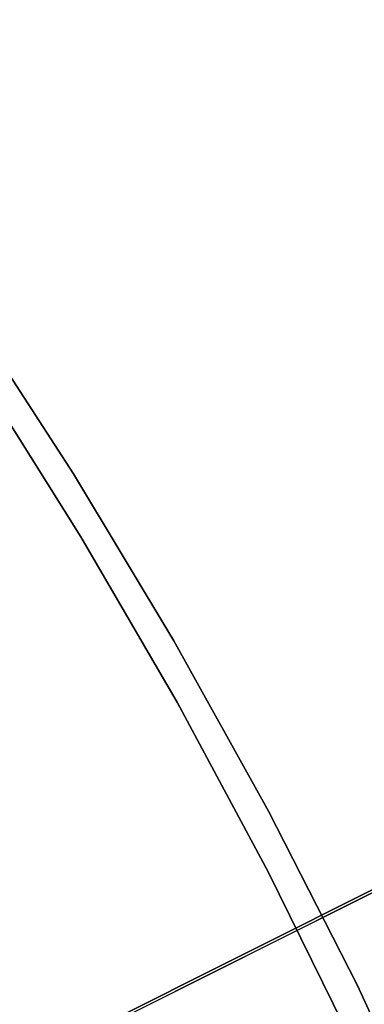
# Model space of a CAD drawing. Header units: millimetres. Extents: x 10871 to 12032, y -2698 to -1680.
# Tile 146 of 183: x 11489.57 to 11492.36, y -2027.64 to -2019.67. Entities that reach past the tile are written whole.
import ezdxf

# ---------------------------------------------------------------- set-up
doc = ezdxf.new("R2010")
doc.units = ezdxf.units.MM
for name, color, linetype in [('1', 7, 'Continuous'), ('color', 7, 'Continuous'), ('luz', 7, 'Continuous')]:
    doc.layers.add(name, color=color, linetype=linetype)

msp = doc.modelspace()

# ---------------------------------------------------------------- linework, layer by layer
at = {"layer": '1', "color": 7, "true_color": 0xffffff}
for p, q in [((11490.0041, -2023.3464, 206.5665), (11489.1454, -2022.0229, 206.5665)), ((11489.1454, -2022.0229, 208.3851), (11490.0041, -2023.3464, 208.3851)), ((11490.0041, -2023.3464, 206.5665), (11489.1454, -2022.0229, 206.5665)), ((11489.1454, -2022.0229, 208.3851), (11490.0041, -2023.3464, 208.3851)), ((11490.0041, -2023.3464, 207.4758), (11489.1454, -2022.0229, 207.4758)), ((11490.8164, -2024.6988, 206.5665), (11490.0041, -2023.3464, 206.5665)), ((11490.0041, -2023.3464, 208.3851), (11490.8164, -2024.6988, 208.3851)), ((11490.8164, -2024.6988, 206.5665), (11490.0041, -2023.3464, 206.5665)), ((11490.0041, -2023.3464, 208.3851), (11490.8164, -2024.6988, 208.3851)), ((11490.8164, -2024.6988, 207.4758), (11490.0041, -2023.3464, 207.4758)), ((11491.5813, -2026.0786, 206.5665), (11490.8164, -2024.6988, 206.5665)), ((11490.8164, -2024.6988, 208.3851), (11491.5813, -2026.0786, 208.3851)), ((11491.5813, -2026.0786, 206.5665), (11490.8164, -2024.6988, 206.5665)), ((11490.8164, -2024.6988, 208.3851), (11491.5813, -2026.0786, 208.3851)), ((11491.5813, -2026.0786, 207.4758), (11490.8164, -2024.6988, 207.4758)), ((11490.8164, -2024.6988, 206.5665), (11490.8164, -2024.6988, 208.3851)), ((11492.298, -2027.484, 206.5665), (11491.5813, -2026.0786, 206.5665)), ((11491.5813, -2026.0786, 208.3851), (11492.298, -2027.484, 208.3851)), ((11492.298, -2027.484, 206.5665), (11491.5813, -2026.0786, 206.5665)), ((11491.5813, -2026.0786, 208.3851), (11492.298, -2027.484, 208.3851)), ((11492.298, -2027.484, 207.4758), (11491.5813, -2026.0786, 207.4758)), ((11492.9656, -2028.9135, 206.5665), (11492.298, -2027.484, 206.5665)), ((11492.298, -2027.484, 208.3851), (11492.9656, -2028.9135, 208.3851)), ((11492.9656, -2028.9135, 206.5665), (11492.298, -2027.484, 206.5665)), ((11492.298, -2027.484, 208.3851), (11492.9656, -2028.9135, 208.3851)), ((11492.9656, -2028.9135, 207.4758), (11492.298, -2027.484, 207.4758))]:
    msp.add_line(p, q, dxfattribs=at)
at = {"layer": '1', "color": 7, "true_color": 0xf4f4f4}
for p, q in [((11489.2387, -2022.541, 206.5665), (11490.0648, -2023.8566, 206.5665)), ((11490.0648, -2023.8566, 208.3851), (11489.2387, -2022.541, 208.3851)), ((11490.0648, -2023.8566, 206.5665), (11489.2387, -2022.541, 206.5665)), ((11489.2387, -2022.541, 208.3851), (11490.0648, -2023.8566, 208.3851)), ((11489.2387, -2022.541, 207.4758), (11490.0648, -2023.8566, 207.4758)), ((11490.0648, -2023.8566, 206.5665), (11490.8451, -2025.1999, 206.5665)), ((11490.8451, -2025.1999, 208.3851), (11490.0648, -2023.8566, 208.3851)), ((11490.8451, -2025.1999, 206.5665), (11490.0648, -2023.8566, 206.5665)), ((11490.0648, -2023.8566, 208.3851), (11490.8451, -2025.1999, 208.3851)), ((11490.0648, -2023.8566, 207.4758), (11490.8451, -2025.1999, 207.4758)), ((11490.8451, -2025.1999, 206.5665), (11491.5785, -2026.5693, 206.5665)), ((11491.5785, -2026.5693, 208.3851), (11490.8451, -2025.1999, 208.3851)), ((11491.5785, -2026.5693, 206.5665), (11490.8451, -2025.1999, 206.5665)), ((11490.8451, -2025.1999, 208.3851), (11491.5785, -2026.5693, 208.3851)), ((11490.8451, -2025.1999, 207.4758), (11491.5785, -2026.5693, 207.4758)), ((11491.5785, -2026.5693, 206.5665), (11492.2642, -2027.9632, 206.5665)), ((11492.2642, -2027.9632, 208.3851), (11491.5785, -2026.5693, 208.3851)), ((11492.2642, -2027.9632, 206.5665), (11491.5785, -2026.5693, 206.5665)), ((11491.5785, -2026.5693, 208.3851), (11492.2642, -2027.9632, 208.3851)), ((11491.5785, -2026.5693, 207.4758), (11492.2642, -2027.9632, 207.4758))]:
    msp.add_line(p, q, dxfattribs=at)
at = {"layer": 'color', "color": 254, "true_color": 0xcad1ee}
for p, q in [((11482.6821, -2031.6191, 21.6035), (11516.6464, -2014.5974, 21.6035)), ((11480.2848, -2032.8205, 19.5035), (11504.5853, -2020.642, 19.5035))]:
    msp.add_line(p, q, dxfattribs=at)
at = {"layer": 'luz', "color": 254, "true_color": 0xcad1ee}
for p, q in [((11317.4915, -2114.4832, -39.7465), (11585.2757, -1980.1263, -39.7465)), ((11585.2757, -1980.1263, -41.2465), (11317.4915, -2114.4832, -41.2465))]:
    msp.add_line(p, q, dxfattribs=at)

doc.saveas('drawing.dxf')
